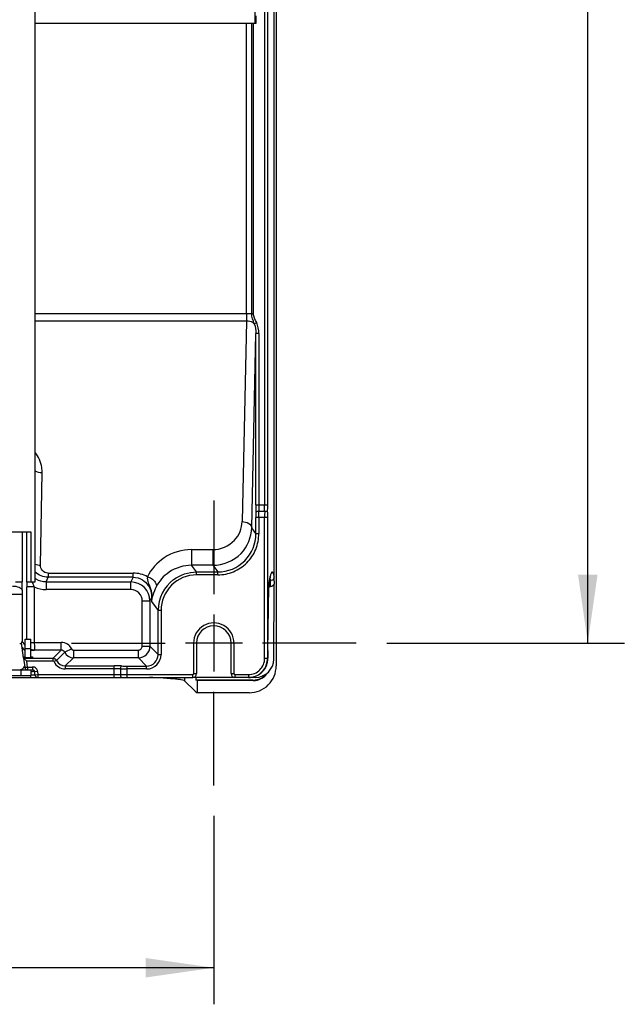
# Model space of a CAD drawing. Header units: inches. Extents: x 0 to 117, y 0 to 83.
# Tile 37 of 66: x 84.15 to 90.35, y 24.02 to 34.12. Entities that reach past the tile are written whole.
import ezdxf

# ---------------------------------------------------------------- set-up
doc = ezdxf.new("R2010")
doc.units = ezdxf.units.IN
doc.header["$LTSCALE"] = 6.431102
doc.header["$MEASUREMENT"] = 0
doc.linetypes.add('CENTER', pattern=[0.6, 0.375, -0.075, 0.075, -0.075])
doc.layers.get('0').update_dxf_attribs({"linetype": 'CONTINUOUS'})
doc.layers.add('DEFAULT_1', color=7, linetype='CENTER')
doc.styles.get("Standard").update_dxf_attribs({"font": 'txt', "width": 0.8})
doc.dimstyles.new('DIMSTYLE_1', dxfattribs={"dimtxt": 0.78125, "dimasz": 0.7, "dimexe": 0.18, "dimexo": 0.0625, "dimgap": 0.09, "dimtad": 1, "dimdec": 1, "dimzin": 4, "dimdsep": 46, "dimtxsty": 'STANDARD', "dimblk": '_FILLED', "dimblk1": '_FILLED', "dimblk2": '_FILLED', "dimcen": 0.09, "dimadec": 0, "dimazin": 0, "dimtfac": 1, "dimtdec": 1, "dimtofl": 0, "dimtmove": 0, "dimatfit": 3, "dimldrblk": '_FILLED', "dimfxl": 1, "dimtolj": 1, "dimtzin": 4, "dimarcsym": 0})

# ---------------------------------------------------------------- blocks, each defined once
blk = doc.blocks.new('_FILLED')
at = {"color": 0, "linetype": 'BYBLOCK'}
blk.add_solid([(0, 0), (-1, 0.143), (-1, -0.143)], dxfattribs=at)
blk = doc.blocks.new('*D11')
at = {"color": 7, "linetype": 'CONTINUOUS'}
for p, q in [((77.872, 25.948), (77.872, 24.016)), ((86.139, 25.948), (86.139, 24.016)), ((77.872, 24.391), (82.006, 24.391)), ((86.139, 24.391), (82.006, 24.391))]:
    blk.add_line(p, q, dxfattribs=at)
at = {"color": 7, "linetype": 'CONTINUOUS', "xscale": 0.7, "yscale": 0.7, "zscale": 0.7, "rotation": 180}
blk.add_blockref('_FILLED', (77.872, 24.391), dxfattribs=at)
at = {"color": 7, "linetype": 'CONTINUOUS', "xscale": 0.7, "yscale": 0.7, "zscale": 0.7}
blk.add_blockref('_FILLED', (86.139, 24.391), dxfattribs=at)
at = {"color": 7, "linetype": 'CONTINUOUS', "insert": (82.006, 25.368), "char_height": 0.7812, "width": 1.875, "attachment_point": 2, "line_spacing_factor": 0.9}
blk.add_mtext('210', dxfattribs=at)
blk = doc.blocks.new('*D12')
at = {"color": 7, "linetype": 'CONTINUOUS'}
for p, q in [((87.914, 52.289), (90.352, 52.289)), ((89.977, 52.289), (89.977, 40.006)), ((89.977, 27.722), (89.977, 40.006)), ((87.914, 27.722), (90.352, 27.722))]:
    blk.add_line(p, q, dxfattribs=at)
at = {"color": 7, "linetype": 'CONTINUOUS', "xscale": 0.7, "yscale": 0.7, "zscale": 0.7}
for p, rotation in [((89.977, 52.289), 90), ((89.977, 27.722), 270)]:
    blk.add_blockref('_FILLED', p, dxfattribs=dict(at, rotation=rotation))
at = {"color": 7, "linetype": 'CONTINUOUS', "insert": (89, 40.006), "char_height": 0.7812, "width": 1.875, "attachment_point": 2, "rotation": 90, "line_spacing_factor": 0.9}
blk.add_mtext('624', dxfattribs=at)

msp = doc.modelspace()

# ---------------------------------------------------------------- linework, layer by layer
at = {"color": 7, "linetype": 'CONTINUOUS'}
for p, q in [((86.779, 52.682), (86.779, 27.487)), ((86.759, 28.357), (86.759, 51.219)), ((86.662, 29.14), (86.662, 50.873)), ((86.691, 50.873), (86.691, 29.14)), ((84.306, 28.348), (84.306, 48.963)), ((86.56, 48.963), (86.56, 34.076)), ((86.572, 34.155), (86.572, 34.076)), ((86.572, 34.076), (84.306, 34.076)), ((86.476, 31.101), (86.476, 34.076)), ((86.529, 31.101), (86.529, 34.076)), ((86.544, 34.076), (86.544, 31.101)), ((84.306, 31.101), (86.544, 31.101)), ((86.475, 31.025), (84.306, 31.025)), ((86.475, 31.025), (86.43, 28.967)), ((86.555, 30.997), (86.579, 31.008)), ((86.528, 28.904), (86.572, 30.897)), ((86.601, 30.897), (86.572, 30.897)), ((86.572, 29.14), (86.572, 30.897)), ((86.601, 30.897), (86.601, 29.14)), ((84.361, 28.521), (84.377, 29.468)), ((86.572, 29.14), (86.691, 29.14)), ((86.691, 29.011), (86.572, 29.011)), ((86.572, 28.844), (86.572, 29.011)), ((86.602, 29.075), (86.661, 29.075)), ((86.602, 29.011), (86.602, 28.844)), ((86.661, 27.565), (86.661, 29.011)), ((86.691, 29.011), (86.691, 27.565)), ((86.572, 28.844), (86.528, 28.904)), ((78.352, 28.864), (84.26, 28.864)), ((84.173, 28.864), (84.173, 28.348)), ((84.219, 28.348), (84.219, 28.864)), ((84.26, 28.864), (84.26, 28.348)), ((86.572, 28.844), (86.602, 28.844)), ((85.911, 28.68), (86.128, 28.68)), ((85.911, 28.68), (85.911, 28.519)), ((86.128, 28.68), (86.128, 28.519)), ((86.128, 28.519), (85.911, 28.519)), ((85.962, 28.451), (85.911, 28.519)), ((86.128, 28.519), (86.179, 28.451)), ((84.418, 28.348), (84.438, 28.397)), ((84.438, 28.439), (85.312, 28.439)), ((84.438, 28.439), (84.438, 28.397)), ((85.312, 28.397), (84.438, 28.397)), ((85.312, 28.397), (85.287, 28.348)), ((85.312, 28.397), (85.312, 28.439)), ((85.962, 28.451), (86.179, 28.451)), ((85.962, 28.421), (85.962, 28.451)), ((86.179, 28.421), (85.962, 28.421)), ((86.179, 28.421), (86.179, 28.451)), ((86.723, 28.418), (86.724, 28.42)), ((84.104, 28.348), (84.173, 28.348)), ((84.297, 28.298), (84.219, 28.298)), ((84.219, 27.762), (84.219, 28.298)), ((84.26, 28.348), (84.306, 28.348)), ((84.297, 28.298), (84.297, 27.728)), ((84.418, 28.348), (85.287, 28.348)), ((84.418, 28.348), (84.418, 28.27)), ((85.287, 28.27), (85.287, 28.348)), ((86.694, 27.646), (86.705, 28.3)), ((86.705, 28.3), (86.706, 28.309)), ((86.705, 28.3), (86.721, 28.301)), ((86.705, 28.29), (86.705, 28.291)), ((86.706, 28.317), (86.706, 28.324)), ((86.706, 28.309), (86.706, 28.317)), ((86.707, 28.342), (86.707, 28.348)), ((86.721, 28.301), (86.721, 28.361)), ((86.756, 27.557), (86.757, 28.327)), ((84.172, 28.22), (83.959, 28.22)), ((84.172, 28.22), (84.172, 27.74)), ((85.287, 28.27), (84.418, 28.27)), ((85.484, 28.152), (85.501, 28.186)), ((85.501, 28.186), (85.5, 28.148)), ((85.484, 28.152), (85.405, 28.152)), ((85.405, 27.689), (85.405, 28.152)), ((85.484, 28.152), (85.484, 27.689)), ((85.5, 28.148), (85.569, 28.057)), ((85.598, 28.057), (85.569, 28.057)), ((85.569, 27.604), (85.569, 28.057)), ((85.598, 28.057), (85.598, 27.604)), ((86.139, 28.015), (86.139, 27.43)), ((84.186, 27.571), (84.166, 27.724)), ((84.202, 27.701), (84.172, 27.74)), ((84.172, 27.677), (84.191, 27.654)), ((84.202, 27.762), (84.261, 27.762)), ((84.202, 27.571), (84.202, 27.762)), ((84.261, 27.572), (84.261, 27.762)), ((84.261, 27.728), (84.574, 27.728)), ((84.574, 27.65), (84.574, 27.728)), ((85.405, 27.689), (85.484, 27.689)), ((85.569, 27.604), (85.484, 27.689)), ((85.933, 27.722), (85.847, 27.722)), ((85.962, 27.722), (85.933, 27.722)), ((85.933, 27.408), (85.933, 27.722)), ((86.317, 27.722), (85.962, 27.722)), ((85.962, 27.722), (85.962, 27.408)), ((86.346, 27.722), (86.317, 27.722)), ((86.317, 27.408), (86.317, 27.722)), ((86.432, 27.722), (86.346, 27.722)), ((86.346, 27.722), (86.346, 27.408)), ((84.261, 27.663), (84.202, 27.663)), ((84.278, 27.58), (84.278, 27.572)), ((84.286, 27.65), (84.3, 27.65)), ((84.574, 27.65), (84.3, 27.65)), ((84.574, 27.65), (84.49, 27.566)), ((84.526, 27.543), (84.609, 27.627)), ((84.681, 27.661), (84.609, 27.627)), ((84.698, 27.65), (85.366, 27.65)), ((84.698, 27.65), (84.698, 27.571)), ((85.366, 27.571), (85.366, 27.65)), ((85.569, 27.604), (85.598, 27.604)), ((86.694, 27.646), (86.694, 27.645)), ((84.186, 27.566), (84.49, 27.566)), ((84.187, 27.566), (84.199, 27.473)), ((84.22, 27.536), (84.187, 27.566)), ((84.199, 27.473), (84.228, 27.476)), ((84.258, 27.571), (84.206, 27.571)), ((84.49, 27.536), (84.22, 27.536)), ((84.228, 27.476), (84.22, 27.536)), ((84.228, 27.476), (84.28, 27.476)), ((84.228, 27.476), (84.228, 27.447)), ((84.282, 27.447), (84.282, 27.476)), ((84.49, 27.536), (84.49, 27.566)), ((84.526, 27.543), (84.499, 27.531)), ((84.615, 27.487), (84.698, 27.571)), ((84.615, 27.487), (85.116, 27.487)), ((84.615, 27.487), (84.615, 27.458)), ((85.366, 27.571), (84.698, 27.571)), ((85.116, 27.368), (85.116, 27.487)), ((85.245, 27.486), (85.45, 27.486)), ((85.245, 27.486), (85.245, 27.368)), ((85.366, 27.571), (85.45, 27.486)), ((85.45, 27.457), (85.45, 27.486)), ((86.661, 27.565), (86.691, 27.565)), ((78.493, 27.447), (84.282, 27.447)), ((78.513, 27.388), (84.261, 27.388)), ((84.163, 27.388), (84.163, 27.447)), ((84.261, 27.447), (84.261, 27.388)), ((84.263, 27.368), (84.263, 27.392)), ((84.331, 27.429), (84.301, 27.428)), ((84.302, 27.397), (84.301, 27.428)), ((84.302, 27.397), (84.332, 27.398)), ((84.331, 27.429), (84.332, 27.398)), ((84.332, 27.398), (85.923, 27.398)), ((84.332, 27.398), (84.332, 27.369)), ((85.116, 27.458), (84.615, 27.458)), ((85.18, 27.457), (85.18, 27.398)), ((85.45, 27.457), (85.245, 27.457)), ((85.923, 27.368), (85.923, 27.398)), ((85.933, 27.408), (85.962, 27.408)), ((86.317, 27.408), (86.346, 27.408)), ((86.356, 27.398), (86.494, 27.398)), ((86.356, 27.398), (86.356, 27.368)), ((86.494, 27.398), (86.494, 27.368)), ((83.997, 27.368), (85.923, 27.368)), ((85.839, 27.368), (85.839, 27.334)), ((85.947, 27.228), (85.839, 27.334)), ((86.567, 27.368), (85.927, 27.368)), ((85.954, 27.368), (85.954, 27.34)), ((86.543, 27.34), (85.954, 27.34)), ((85.967, 27.336), (85.954, 27.34)), ((86.543, 27.336), (85.967, 27.336)), ((85.967, 27.336), (85.967, 27.212)), ((85.947, 27.228), (85.967, 27.212)), ((86.504, 27.212), (85.967, 27.212))]:
    msp.add_line(p, q, dxfattribs=at)
for points in [[(86.711, 28.368), (86.714, 28.382), (86.716, 28.394), (86.719, 28.404), (86.721, 28.412), (86.723, 28.418)], [(86.706, 28.324), (86.706, 28.33), (86.706, 28.333), (86.707, 28.335), (86.707, 28.337), (86.707, 28.338), (86.707, 28.34), (86.707, 28.341), (86.707, 28.341)]]:
    msp.add_lwpolyline(points, dxfattribs=at)
for centre, radius, start, end in [((93.109, 29.138), 6.538, 179.9857, 180.6561), ((91.225, 29.138), 4.623, 179.9819, 180.7803), ((81.727, 29.138), 4.934, 359.2703, 0.0184), ((79.855, 29.137), 6.837, 359.3799, 0.0211), ((82.126, 29.012), 4.447, 359.9837, 0.6581), ((79.881, 29.013), 6.721, 359.9862, 0.5353), ((93.867, 29.013), 7.206, 179.5005, 180.0128), ((91.543, 29.012), 4.852, 179.3914, 180.0095), ((86.179, 28.844), 0.393, 269.9924, 0.0252), ((84.418, 28.544), 0.196, 235.0965, 238.9867), ((85.312, 28.139), 0.3, 60.8111, 89.988), ((85.962, 28.057), 0.364, 90.0201, 180.0451), ((86.545, 28.332), 0.178, 16.9225, 17.7748), ((72.043, 28.384), 12.13, 359.4282, 359.8308), ((93.851, 28.298), 9.632, 179.6986, 179.9991), ((83.434, 27.991), 0.916, 22.5406, 22.9372), ((85.287, 28.151), 0.197, 0.0287, 89.9596), ((85.962, 28.057), 0.394, 126.6973, 180.0094), ((88.666, 28.261), 1.961, 178.3383, 178.8402), ((89.499, 28.243), 2.794, 178.8208, 179.0229), ((86.72, 28.402), 0.0407, 271.9477, 281.1273), ((88.402, 28.221), 4.23, 179.4341, 180.0152), ((85.287, 28.152), 0.118, 359.9594, 89.9657), ((86.668, 28.11), 1.168, 176.6063, 178.1184), ((85.55, 28.187), 0.0494, 181.8018, 189.1437), ((85.427, 28.172), 0.0747, 357.7824, 5.9749), ((85.843, 28.129), 0.344, 173.2964, 176.6678), ((86.139, 27.722), 0.207, 359.9988, 179.9999), ((86.139, 27.722), 0.177, 0, 180), ((84.147, 27.741), 0.0251, 353.344, 357.6128), ((84.574, 27.61), 0.118, 25.3555, 90.0102), ((85.366, 27.689), 0.118, 270.0289, 359.9711), ((84.458, 37.446), 9.798, 268.8517, 268.9957), ((84.698, 27.669), 0.0984, 205.3678, 269.9722), ((85.45, 27.604), 0.148, 270.0003, 0.0015), ((85.45, 27.604), 0.118, 269.9813, 0.0187), ((91.727, 27.563), 5.034, 179.0514, 179.9744), ((84.143, 27.506), 0.0591, 284.7861, 335.0265), ((84.228, 27.476), 0.0295, 187.5, 270), ((84.28, 27.42), 0.0561, 80.7657, 89.9991), ((84.615, 27.585), 0.128, 205.3604, 270.0077), ((84.614, 27.585), 0.0983, 205.3457, 270.0313), ((85.117, 20.95), 6.537, 89.3438, 90.0143), ((85.243, 31.932), 4.446, 269.3418, 270.0164), ((86.494, 27.565), 0.167, 269.9441, 0.0087), ((86.497, 27.565), 0.197, 269.9989, 339.6975), ((86.504, 27.487), 0.275, 269.9781, 0.0219), ((86.494, 27.565), 0.197, 288.0071, 341.985), ((86.566, 27.558), 0.189, 270.0156, 359.8818), ((86.492, 27.565), 0.198, 342.0637, 359.9346), ((86.495, 27.565), 0.198, 339.7477, 351.2943), ((86.497, 27.565), 0.196, 351.2879, 357.1165), ((86.493, 27.565), 0.201, 357.1291, 359.932), ((84.301, 24.422), 3.006, 90.618, 90.748), ((84.292, 28.882), 1.486, 268.8824, 269.8594), ((84.282, 27.427), 0.0197, 1.5, 90), ((84.332, 27.398), 0.0295, 181.5, 270), ((85.117, 22.834), 4.624, 89.2198, 90.0181), ((85.243, 34.178), 6.721, 269.4647, 270.0138), ((85.923, 27.408), 0.0394, 270, 360), ((85.923, 27.408), 0.00984, 270.0009, 0.0083), ((86.356, 27.408), 0.0394, 180, 270), ((86.356, 27.408), 0.00984, 180.0006, 270.0074), ((86.493, 27.566), 0.198, 276.0271, 287.9474), ((85.456, 24.328), 3.038, 85.455, 86.1772), ((85.523, 25.175), 2.188, 84.5867, 85.4629), ((86.494, 27.564), 0.196, 270.0128, 276.0342), ((86.543, 27.514), 0.178, 270.0294, 300.0029), ((86.543, 27.522), 0.183, 270.1193, 276.0359)]:
    msp.add_arc(centre, radius, start, end, dxfattribs=at)
msp.add_ellipse((84.205, 27.581), major_axis=(0.0199, 0), ratio=0.025953, start_param=-3.138176, end_param=-1.752262, dxfattribs=at)
for points, knots in [([(86.476, 31.101), (86.476, 31.094), (86.476, 31.069), (86.475, 31.044), (86.475, 31.025)], [0, 0, 0, 0, 0.27008, 1, 1, 1, 1]), ([(86.555, 30.997), (86.55, 31.002), (86.527, 31.018), (86.497, 31.025), (86.475, 31.025)], [0, 0, 0, 0, 0.225337, 1, 1, 1, 1]), ([(84.377, 29.468), (84.378, 29.486), (84.373, 29.561), (84.341, 29.634), (84.306, 29.677)], [0, 0, 0, 0, 0.245056, 1, 1, 1, 1]), ([(86.572, 29.063), (86.572, 29.065), (86.579, 29.075), (86.592, 29.075), (86.602, 29.075)], [0, 0, 0, 0, 0.155342, 1, 1, 1, 1]), ([(86.661, 29.075), (86.665, 29.075), (86.675, 29.074), (86.691, 29.07), (86.691, 29.063)], [0, 0, 0, 0, 0.342301, 1, 1, 1, 1]), ([(86.128, 28.68), (86.209, 28.679), (86.331, 28.734), (86.415, 28.863), (86.428, 28.933), (86.43, 28.967)], [0, 0, 0, 0, 0.53642, 0.774643, 1, 1, 1, 1]), ([(86.128, 28.519), (86.233, 28.519), (86.442, 28.604), (86.526, 28.809), (86.528, 28.904)], [0, 0, 0, 0, 0.525894, 1, 1, 1, 1]), ([(86.43, 28.967), (86.453, 28.967), (86.496, 28.959), (86.527, 28.922), (86.528, 28.904)], [0, 0, 0, 0, 0.572963, 1, 1, 1, 1]), ([(86.179, 28.421), (86.234, 28.422), (86.345, 28.443), (86.486, 28.538), (86.58, 28.678), (86.601, 28.789), (86.602, 28.844)], [0, 0, 0, 0, 0.250007, 0.5, 0.749992, 1, 1, 1, 1]), ([(85.911, 28.68), (85.813, 28.68), (85.624, 28.624), (85.496, 28.479), (85.458, 28.401)], [0, 0, 0, 0, 0.531703, 1, 1, 1, 1]), ([(84.438, 28.439), (84.416, 28.439), (84.373, 28.46), (84.36, 28.503), (84.361, 28.521)], [0, 0, 0, 0, 0.537729, 1, 1, 1, 1]), ([(85.911, 28.519), (85.831, 28.519), (85.679, 28.473), (85.577, 28.357), (85.547, 28.297)], [0, 0, 0, 0, 0.545072, 1, 1, 1, 1]), ([(85.312, 28.397), (85.345, 28.397), (85.406, 28.379), (85.483, 28.304), (85.503, 28.23), (85.501, 28.186)], [0, 0, 0, 0, 0.319476, 0.574404, 1, 1, 1, 1]), ([(85.458, 28.401), (85.452, 28.381), (85.466, 28.34), (85.496, 28.272), (85.504, 28.215), (85.502, 28.179)], [0, 0, 0, 0, 0.274789, 0.521589, 1, 1, 1, 1]), ([(85.458, 28.401), (85.472, 28.397), (85.514, 28.38), (85.559, 28.328), (85.547, 28.297)], [0, 0, 0, 0, 0.307939, 1, 1, 1, 1]), ([(86.754, 28.423), (86.752, 28.43), (86.75, 28.441), (86.734, 28.452), (86.725, 28.43), (86.721, 28.418), (86.719, 28.409)], [0, 0, 0, 0, 0.296579, 0.427169, 0.617941, 1, 1, 1, 1]), ([(86.759, 28.4), (86.759, 28.391), (86.753, 28.373), (86.736, 28.364), (86.728, 28.362)], [0, 0, 0, 0, 0.499039, 1, 1, 1, 1]), ([(84.074, 28.306), (84.097, 28.306), (84.132, 28.303), (84.171, 28.277), (84.172, 28.263)], [0, 0, 0, 0, 0.624913, 1, 1, 1, 1]), ([(84.219, 28.348), (84.219, 28.347), (84.224, 28.349), (84.231, 28.348), (84.245, 28.348), (84.254, 28.348), (84.26, 28.348)], [0, 0, 0, 0, 0.076153, 0.277204, 0.591533, 1, 1, 1, 1]), ([(85.547, 28.297), (85.534, 28.27), (85.518, 28.227), (85.504, 28.184), (85.502, 28.169)], [0, 0, 0, 0, 0.660754, 1, 1, 1, 1]), ([(86.707, 28.348), (86.707, 28.347), (86.706, 28.337), (86.706, 28.326), (86.706, 28.318)], [0, 0, 0, 0, 0.137662, 1, 1, 1, 1]), ([(86.759, 28.357), (86.759, 28.354), (86.759, 28.343), (86.758, 28.333), (86.757, 28.327)], [0, 0, 0, 0, 0.352696, 1, 1, 1, 1]), ([(84.167, 27.713), (84.166, 27.713), (84.159, 27.713), (84.153, 27.713), (84.147, 27.714)], [0, 0, 0, 0, 0.177795, 1, 1, 1, 1]), ([(84.297, 27.728), (84.297, 27.718), (84.298, 27.7), (84.297, 27.675), (84.3, 27.661), (84.299, 27.651), (84.3, 27.65)], [0, 0, 0, 0, 0.376146, 0.696919, 0.915274, 1, 1, 1, 1]), ([(85.366, 27.65), (85.376, 27.65), (85.396, 27.659), (85.405, 27.679), (85.405, 27.689)], [0, 0, 0, 0, 0.499996, 1, 1, 1, 1]), ([(84.206, 27.571), (84.201, 27.571), (84.196, 27.57), (84.188, 27.572), (84.186, 27.571)], [0, 0, 0, 0, 0.69472, 1, 1, 1, 1]), ([(84.191, 27.653), (84.192, 27.653), (84.196, 27.653), (84.2, 27.652), (84.202, 27.652)], [0, 0, 0, 0, 0.286948, 1, 1, 1, 1]), ([(84.258, 27.58), (84.263, 27.58), (84.27, 27.581), (84.275, 27.58), (84.278, 27.58), (84.278, 27.58)], [0, 0, 0, 0, 0.707319, 0.922691, 1, 1, 1, 1]), ([(84.278, 27.572), (84.277, 27.57), (84.268, 27.573), (84.263, 27.571), (84.258, 27.571)], [0, 0, 0, 0, 0.297268, 1, 1, 1, 1]), ([(84.681, 27.661), (84.682, 27.658), (84.685, 27.651), (84.694, 27.651), (84.696, 27.653)], [0, 0, 0, 0, 0.518357, 1, 1, 1, 1]), ([(85.192, 27.487), (85.191, 27.486), (85.181, 27.479), (85.18, 27.466), (85.18, 27.457)], [0, 0, 0, 0, 0.155343, 1, 1, 1, 1]), ([(84.301, 27.428), (84.301, 27.429), (84.296, 27.427), (84.292, 27.429), (84.281, 27.428), (84.273, 27.428), (84.269, 27.428)], [0, 0, 0, 0, 0.073327, 0.282744, 0.604233, 1, 1, 1, 1]), ([(84.288, 27.397), (84.29, 27.397), (84.294, 27.397), (84.299, 27.397), (84.302, 27.397)], [0, 0, 0, 0, 0.360233, 1, 1, 1, 1]), ([(85.18, 27.398), (85.18, 27.394), (85.181, 27.384), (85.185, 27.368), (85.192, 27.368)], [0, 0, 0, 0, 0.346184, 1, 1, 1, 1]), ([(85.658, 27.36), (85.645, 27.36), (85.586, 27.364), (85.526, 27.367), (85.48, 27.368)], [0, 0, 0, 0, 0.225161, 1, 1, 1, 1]), ([(85.784, 27.348), (85.78, 27.348), (85.762, 27.351), (85.744, 27.353), (85.73, 27.354)], [0, 0, 0, 0, 0.220972, 1, 1, 1, 1]), ([(85.839, 27.334), (85.838, 27.335), (85.827, 27.34), (85.815, 27.342), (85.805, 27.344)], [0, 0, 0, 0, 0.146262, 1, 1, 1, 1])]:
    msp.add_open_spline(points, degree=3, knots=knots, dxfattribs=at)
for points in [[(86.555, 30.997), (86.543, 31.031), (86.528, 31.065), (86.529, 31.101)], [(86.579, 31.008), (86.565, 31.038), (86.546, 31.068), (86.544, 31.101)], [(86.601, 30.897), (86.601, 30.935), (86.594, 30.974), (86.579, 31.008)], [(86.555, 30.997), (86.567, 30.966), (86.572, 30.931), (86.572, 30.897)], [(84.377, 29.468), (84.353, 29.468), (84.328, 29.473), (84.306, 29.484)], [(84.306, 28.531), (84.323, 28.525), (84.342, 28.522), (84.361, 28.521)], [(84.438, 28.397), (84.391, 28.397), (84.341, 28.417), (84.306, 28.449)], [(85.727, 28.373), (85.793, 28.422), (85.879, 28.451), (85.962, 28.451)], [(86.713, 28.382), (86.711, 28.371), (86.709, 28.359), (86.707, 28.348)], [(86.719, 28.409), (86.717, 28.4), (86.715, 28.391), (86.713, 28.382)], [(86.715, 28.384), (86.718, 28.376), (86.719, 28.369), (86.721, 28.361)], [(86.759, 28.4), (86.758, 28.408), (86.756, 28.415), (86.754, 28.423)], [(84.297, 28.298), (84.292, 28.313), (84.287, 28.328), (84.28, 28.342)], [(84.297, 28.298), (84.334, 28.28), (84.377, 28.27), (84.418, 28.27)], [(84.418, 28.348), (84.383, 28.348), (84.347, 28.358), (84.317, 28.376)], [(86.745, 28.31), (86.738, 28.304), (86.73, 28.301), (86.721, 28.301)], [(86.757, 28.327), (86.755, 28.32), (86.75, 28.314), (86.745, 28.31)], [(84.166, 27.724), (84.169, 27.728), (84.171, 27.733), (84.172, 27.738)], [(84.191, 27.653), (84.195, 27.653), (84.199, 27.654), (84.202, 27.656)], [(84.262, 27.659), (84.271, 27.655), (84.281, 27.652), (84.29, 27.651)], [(84.29, 27.651), (84.294, 27.65), (84.297, 27.65), (84.3, 27.65)], [(84.609, 27.627), (84.603, 27.64), (84.588, 27.65), (84.574, 27.65)], [(84.324, 27.453), (84.316, 27.465), (84.303, 27.473), (84.289, 27.476)], [(84.49, 27.566), (84.504, 27.566), (84.52, 27.556), (84.526, 27.543)], [(84.499, 27.531), (84.497, 27.534), (84.494, 27.536), (84.49, 27.536)], [(84.331, 27.429), (84.331, 27.437), (84.328, 27.446), (84.324, 27.453)], [(86.679, 27.405), (86.666, 27.388), (86.649, 27.374), (86.631, 27.363)], [(86.632, 27.36), (86.655, 27.373), (86.675, 27.392), (86.69, 27.414)], [(85.805, 27.344), (85.798, 27.346), (85.791, 27.347), (85.784, 27.348)], [(86.631, 27.363), (86.61, 27.351), (86.586, 27.343), (86.562, 27.341)]]:
    msp.add_open_spline(points, degree=3, dxfattribs=at)
at = {"layer": 'DEFAULT_1', "color": 7, "linetype": 'CENTER'}
for p, q in [((86.139, 29.184), (86.139, 28.222)), ((84.678, 27.722), (85.639, 27.722)), ((87.601, 27.722), (86.639, 27.722)), ((86.139, 26.261), (86.139, 27.222))]:
    msp.add_line(p, q, dxfattribs=at)

# ---------------------------------------------------------------- dimensions: what is measured, and where the dimension line sits
at = {"color": 7, "linetype": 'CONTINUOUS'}
dim = msp.add_linear_dim(base=(89.977, 52.289), p1=(87.914, 27.722), p2=(87.914, 52.289), angle=90, dimstyle='DIMSTYLE_1', dxfattribs=at)
dim.commit()
dim.dimension.update_dxf_attribs({"geometry": '*D12', "text_midpoint": (89.811, 39.168), "dimtype": 160})
dim = msp.add_linear_dim(base=(86.139, 24.391), p1=(77.872, 25.948), p2=(86.139, 25.948), dimstyle='DIMSTYLE_1', dxfattribs=at)
dim.commit()
dim.dimension.update_dxf_attribs({"geometry": '*D11', "text_midpoint": (81.068, 24.977), "dimtype": 160})

doc.saveas('drawing.dxf')
